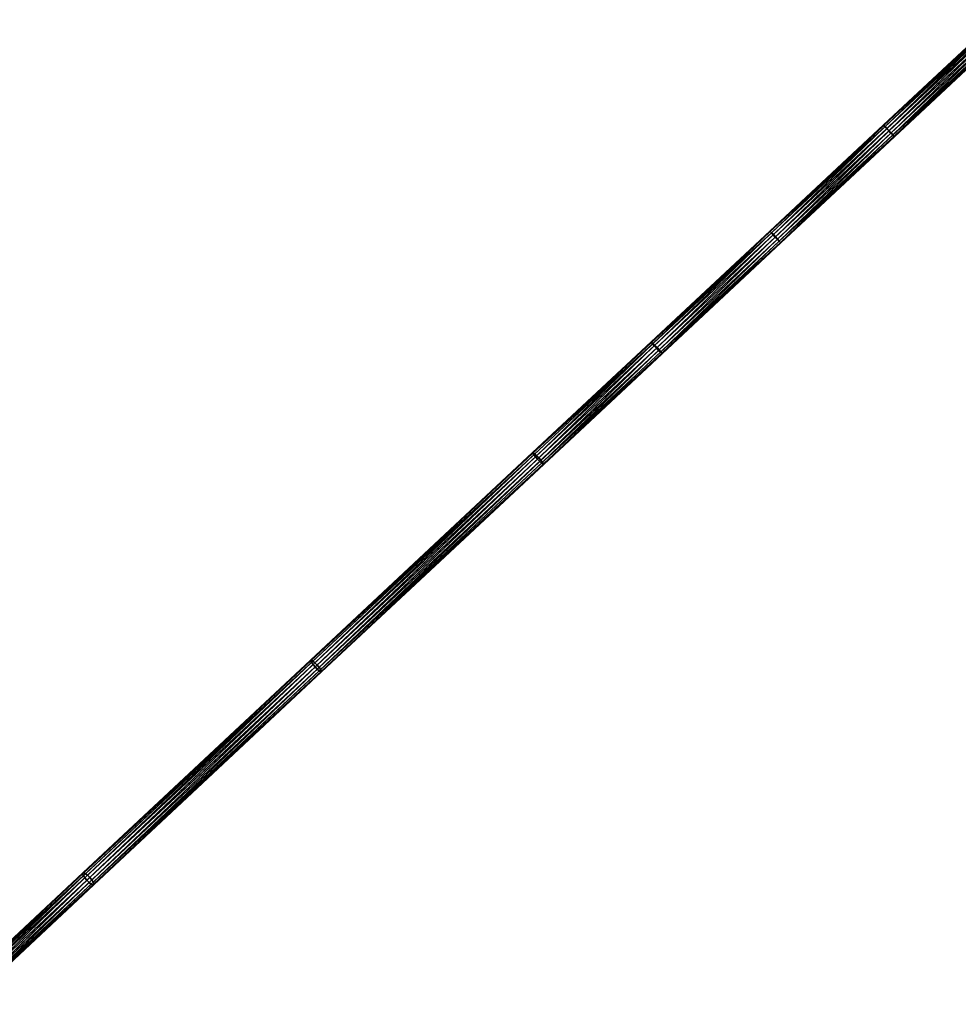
# Model space of a CAD drawing. Header units: millimetres. Extents: x 64 to 3333, y 103 to 3347.
# Tile 66 of 256: x 1066 to 1356, y 1141 to 1445. Entities that reach past the tile are written whole.
import ezdxf

# ---------------------------------------------------------------- set-up
doc = ezdxf.new("R2010")
doc.units = ezdxf.units.MM
doc.header["$LTSCALE"] = 25.4
doc.layers.get('0').update_dxf_attribs({"true_color": 0xff5454})

# ---------------------------------------------------------------- blocks, each defined once
blk = doc.blocks.new('SPIDER-6785-9743.STL')
at = {"color": 0}
mesh = blk.add_polyface(dxfattribs=at)
corners = [(1332.61, 1412.26, 1070.1), (1367.26, 1444.9, 1071.51), (1332.5, 1412.41, 1069.14), (1367.34, 1444.72, 1072.47)]
mesh.append_faces([[corners[k] for k in face] for face in [(0, 1, 2), (1, 0, 3)]], dxfattribs={"vtx0": -1, "color": 0})
mesh = blk.add_polyface(dxfattribs=at)
corners = [(1332.5, 1412.41, 1069.14), (1367.44, 1444.81, 1070.56), (1332.65, 1412.29, 1068.18), (1367.26, 1444.9, 1071.51)]
mesh.append_faces([[corners[k] for k in face] for face in [(0, 1, 2), (1, 0, 3)]], dxfattribs={"vtx0": -1, "color": 0})
mesh = blk.add_polyface(dxfattribs=at)
corners = [(1332.96, 1411.84, 1070.91), (1367.34, 1444.72, 1072.47), (1332.61, 1412.26, 1070.1), (1367.67, 1444.28, 1073.28)]
mesh.append_faces([[corners[k] for k in face] for face in [(0, 1, 2), (1, 0, 3)]], dxfattribs={"vtx0": -1, "color": 0})
mesh = blk.add_polyface(dxfattribs=at)
corners = [(1332.65, 1412.29, 1068.18), (1367.85, 1444.46, 1069.75), (1333.03, 1411.91, 1067.37), (1367.44, 1444.81, 1070.56)]
mesh.append_faces([[corners[k] for k in face] for face in [(0, 1, 2), (1, 0, 3)]], dxfattribs={"vtx0": -1, "color": 0})
mesh = blk.add_polyface(dxfattribs=at)
corners = [(1333.51, 1411.24, 1071.45), (1367.67, 1444.28, 1073.28), (1332.96, 1411.84, 1070.91), (1368.19, 1443.66, 1073.82)]
mesh.append_faces([[corners[k] for k in face] for face in [(0, 1, 2), (1, 0, 3)]], dxfattribs={"vtx0": -1, "color": 0})
mesh = blk.add_polyface(dxfattribs=at)
corners = [(1367.85, 1444.46, 1069.75), (1333.6, 1411.33, 1066.83), (1333.03, 1411.91, 1067.37), (1368.44, 1443.89, 1069.21)]
mesh.append_faces([[corners[k] for k in face] for face in [(0, 1, 2), (1, 0, 3)]], dxfattribs={"vtx0": -1, "color": 0})
mesh = blk.add_polyface(dxfattribs=at)
corners = [(1334.16, 1410.54, 1071.64), (1368.19, 1443.66, 1073.82), (1333.51, 1411.24, 1071.45), (1368.83, 1442.95, 1074.01)]
mesh.append_faces([[corners[k] for k in face] for face in [(0, 1, 2), (1, 0, 3)]], dxfattribs={"vtx0": -1, "color": 0})
mesh = blk.add_polyface(dxfattribs=at)
corners = [(1368.44, 1443.89, 1069.21), (1334.25, 1410.63, 1066.64), (1333.6, 1411.33, 1066.83), (1369.1, 1443.2, 1069.02)]
mesh.append_faces([[corners[k] for k in face] for face in [(0, 1, 2), (1, 0, 3)]], dxfattribs={"vtx0": -1, "color": 0})
mesh = blk.add_polyface(dxfattribs=at)
corners = [(1334.81, 1409.84, 1071.45), (1368.83, 1442.95, 1074.01), (1334.16, 1410.54, 1071.64), (1369.5, 1442.26, 1073.82)]
mesh.append_faces([[corners[k] for k in face] for face in [(0, 1, 2), (1, 0, 3)]], dxfattribs={"vtx0": -1, "color": 0})
mesh = blk.add_polyface(dxfattribs=at)
corners = [(1369.1, 1443.2, 1069.02), (1334.9, 1409.93, 1066.83), (1334.25, 1410.63, 1066.64), (1369.74, 1442.49, 1069.21)]
mesh.append_faces([[corners[k] for k in face] for face in [(0, 1, 2), (1, 0, 3)]], dxfattribs={"vtx0": -1, "color": 0})
mesh = blk.add_polyface(dxfattribs=at)
corners = [(1335.38, 1409.26, 1070.91), (1369.5, 1442.26, 1073.82), (1334.81, 1409.84, 1071.45), (1370.08, 1441.7, 1073.28)]
mesh.append_faces([[corners[k] for k in face] for face in [(0, 1, 2), (1, 0, 3)]], dxfattribs={"vtx0": -1, "color": 0})
mesh = blk.add_polyface(dxfattribs=at)
corners = [(1369.74, 1442.49, 1069.21), (1335.45, 1409.33, 1067.37), (1334.9, 1409.93, 1066.83), (1370.27, 1441.87, 1069.75)]
mesh.append_faces([[corners[k] for k in face] for face in [(0, 1, 2), (1, 0, 3)]], dxfattribs={"vtx0": -1, "color": 0})
mesh = blk.add_polyface(dxfattribs=at)
corners = [(1370.49, 1441.34, 1072.47), (1335.38, 1409.26, 1070.91), (1335.76, 1408.88, 1070.1), (1370.08, 1441.7, 1073.28)]
mesh.append_faces([[corners[k] for k in face] for face in [(0, 1, 2), (1, 0, 3)]], dxfattribs={"vtx0": -1, "color": 0})
mesh = blk.add_polyface(dxfattribs=at)
corners = [(1370.27, 1441.87, 1069.75), (1335.8, 1408.92, 1068.18), (1335.45, 1409.33, 1067.37), (1370.59, 1441.44, 1070.56)]
mesh.append_faces([[corners[k] for k in face] for face in [(0, 1, 2), (1, 0, 3)]], dxfattribs={"vtx0": -1, "color": 0})
mesh = blk.add_polyface(dxfattribs=at)
corners = [(1370.67, 1441.25, 1071.51), (1335.76, 1408.88, 1070.1), (1335.91, 1408.76, 1069.14), (1370.49, 1441.34, 1072.47)]
mesh.append_faces([[corners[k] for k in face] for face in [(0, 1, 2), (1, 0, 3)]], dxfattribs={"vtx0": -1, "color": 0})
mesh = blk.add_polyface(dxfattribs=at)
corners = [(1370.59, 1441.44, 1070.56), (1335.91, 1408.76, 1069.14), (1335.8, 1408.92, 1068.18), (1370.67, 1441.25, 1071.51)]
mesh.append_faces([[corners[k] for k in face] for face in [(0, 1, 2), (1, 0, 3)]], dxfattribs={"vtx0": -1, "color": 0})
mesh = blk.add_polyface(dxfattribs=at)
corners = [(1297.59, 1379.52, 1069.86), (1332.5, 1412.41, 1069.14), (1297.44, 1379.65, 1068.91), (1332.61, 1412.26, 1070.1)]
mesh.append_faces([[corners[k] for k in face] for face in [(0, 1, 2), (1, 0, 3)]], dxfattribs={"vtx0": -1, "color": 0})
mesh = blk.add_polyface(dxfattribs=at)
corners = [(1297.44, 1379.65, 1068.91), (1332.65, 1412.29, 1068.18), (1297.56, 1379.5, 1067.95), (1332.5, 1412.41, 1069.14)]
mesh.append_faces([[corners[k] for k in face] for face in [(0, 1, 2), (1, 0, 3)]], dxfattribs={"vtx0": -1, "color": 0})
mesh = blk.add_polyface(dxfattribs=at)
corners = [(1297.56, 1379.5, 1067.95), (1333.03, 1411.91, 1067.37), (1297.92, 1379.09, 1067.14), (1332.65, 1412.29, 1068.18)]
mesh.append_faces([[corners[k] for k in face] for face in [(0, 1, 2), (1, 0, 3)]], dxfattribs={"vtx0": -1, "color": 0})
mesh = blk.add_polyface(dxfattribs=at)
corners = [(1297.97, 1379.13, 1070.68), (1332.61, 1412.26, 1070.1), (1297.59, 1379.52, 1069.86), (1332.96, 1411.84, 1070.91)]
mesh.append_faces([[corners[k] for k in face] for face in [(0, 1, 2), (1, 0, 3)]], dxfattribs={"vtx0": -1, "color": 0})
mesh = blk.add_polyface(dxfattribs=at)
corners = [(1333.03, 1411.91, 1067.37), (1298.47, 1378.49, 1066.6), (1297.92, 1379.09, 1067.14), (1333.6, 1411.33, 1066.83)]
mesh.append_faces([[corners[k] for k in face] for face in [(0, 1, 2), (1, 0, 3)]], dxfattribs={"vtx0": -1, "color": 0})
mesh = blk.add_polyface(dxfattribs=at)
corners = [(1298.53, 1378.55, 1071.22), (1332.96, 1411.84, 1070.91), (1297.97, 1379.13, 1070.68), (1333.51, 1411.24, 1071.45)]
mesh.append_faces([[corners[k] for k in face] for face in [(0, 1, 2), (1, 0, 3)]], dxfattribs={"vtx0": -1, "color": 0})
mesh = blk.add_polyface(dxfattribs=at)
corners = [(1333.6, 1411.33, 1066.83), (1299.12, 1377.79, 1066.41), (1298.47, 1378.49, 1066.6), (1334.25, 1410.63, 1066.64)]
mesh.append_faces([[corners[k] for k in face] for face in [(0, 1, 2), (1, 0, 3)]], dxfattribs={"vtx0": -1, "color": 0})
mesh = blk.add_polyface(dxfattribs=at)
corners = [(1299.18, 1377.85, 1071.41), (1333.51, 1411.24, 1071.45), (1298.53, 1378.55, 1071.22), (1334.16, 1410.54, 1071.64)]
mesh.append_faces([[corners[k] for k in face] for face in [(0, 1, 2), (1, 0, 3)]], dxfattribs={"vtx0": -1, "color": 0})
mesh = blk.add_polyface(dxfattribs=at)
corners = [(1334.25, 1410.63, 1066.64), (1299.78, 1377.1, 1066.6), (1299.12, 1377.79, 1066.41), (1334.9, 1409.93, 1066.83)]
mesh.append_faces([[corners[k] for k in face] for face in [(0, 1, 2), (1, 0, 3)]], dxfattribs={"vtx0": -1, "color": 0})
mesh = blk.add_polyface(dxfattribs=at)
corners = [(1299.83, 1377.15, 1071.22), (1334.16, 1410.54, 1071.64), (1299.18, 1377.85, 1071.41), (1334.81, 1409.84, 1071.45)]
mesh.append_faces([[corners[k] for k in face] for face in [(0, 1, 2), (1, 0, 3)]], dxfattribs={"vtx0": -1, "color": 0})
mesh = blk.add_polyface(dxfattribs=at)
corners = [(1334.9, 1409.93, 1066.83), (1300.34, 1376.51, 1067.14), (1299.78, 1377.1, 1066.6), (1335.45, 1409.33, 1067.37)]
mesh.append_faces([[corners[k] for k in face] for face in [(0, 1, 2), (1, 0, 3)]], dxfattribs={"vtx0": -1, "color": 0})
mesh = blk.add_polyface(dxfattribs=at)
corners = [(1300.38, 1376.55, 1070.68), (1334.81, 1409.84, 1071.45), (1299.83, 1377.15, 1071.22), (1335.38, 1409.26, 1070.91)]
mesh.append_faces([[corners[k] for k in face] for face in [(0, 1, 2), (1, 0, 3)]], dxfattribs={"vtx0": -1, "color": 0})
mesh = blk.add_polyface(dxfattribs=at)
corners = [(1335.45, 1409.33, 1067.37), (1300.72, 1376.12, 1067.95), (1300.34, 1376.51, 1067.14), (1335.8, 1408.92, 1068.18)]
mesh.append_faces([[corners[k] for k in face] for face in [(0, 1, 2), (1, 0, 3)]], dxfattribs={"vtx0": -1, "color": 0})
mesh = blk.add_polyface(dxfattribs=at)
corners = [(1335.76, 1408.88, 1070.1), (1300.38, 1376.55, 1070.68), (1300.74, 1376.15, 1069.86), (1335.38, 1409.26, 1070.91)]
mesh.append_faces([[corners[k] for k in face] for face in [(0, 1, 2), (1, 0, 3)]], dxfattribs={"vtx0": -1, "color": 0})
mesh = blk.add_polyface(dxfattribs=at)
corners = [(1335.8, 1408.92, 1068.18), (1300.86, 1376, 1068.91), (1300.72, 1376.12, 1067.95), (1335.91, 1408.76, 1069.14)]
mesh.append_faces([[corners[k] for k in face] for face in [(0, 1, 2), (1, 0, 3)]], dxfattribs={"vtx0": -1, "color": 0})
mesh = blk.add_polyface(dxfattribs=at)
corners = [(1335.91, 1408.76, 1069.14), (1300.74, 1376.15, 1069.86), (1300.86, 1376, 1068.91), (1335.76, 1408.88, 1070.1)]
mesh.append_faces([[corners[k] for k in face] for face in [(0, 1, 2), (1, 0, 3)]], dxfattribs={"vtx0": -1, "color": 0})
mesh = blk.add_polyface(dxfattribs=at)
corners = [(1260.84, 1345.43, 1070.88), (1297.59, 1379.52, 1069.86), (1297.44, 1379.65, 1068.91), (1261.01, 1345.33, 1071.83)]
mesh.append_faces([[corners[k] for k in face] for face in [(0, 1, 2), (1, 0, 3)]], dxfattribs={"vtx0": -1, "color": 0})
mesh = blk.add_polyface(dxfattribs=at)
corners = [(1260.92, 1345.25, 1069.92), (1297.44, 1379.65, 1068.91), (1297.56, 1379.5, 1067.95), (1260.84, 1345.43, 1070.88)]
mesh.append_faces([[corners[k] for k in face] for face in [(0, 1, 2), (1, 0, 3)]], dxfattribs={"vtx0": -1, "color": 0})
mesh = blk.add_polyface(dxfattribs=at)
corners = [(1261.26, 1344.82, 1069.12), (1297.56, 1379.5, 1067.95), (1297.92, 1379.09, 1067.14), (1260.92, 1345.25, 1069.92)]
mesh.append_faces([[corners[k] for k in face] for face in [(0, 1, 2), (1, 0, 3)]], dxfattribs={"vtx0": -1, "color": 0})
mesh = blk.add_polyface(dxfattribs=at)
corners = [(1261.01, 1345.33, 1071.83), (1297.97, 1379.13, 1070.68), (1297.59, 1379.52, 1069.86), (1261.42, 1344.97, 1072.64)]
mesh.append_faces([[corners[k] for k in face] for face in [(0, 1, 2), (1, 0, 3)]], dxfattribs={"vtx0": -1, "color": 0})
mesh = blk.add_polyface(dxfattribs=at)
corners = [(1297.92, 1379.09, 1067.14), (1261.79, 1344.21, 1068.57), (1261.26, 1344.82, 1069.12), (1298.47, 1378.49, 1066.6)]
mesh.append_faces([[corners[k] for k in face] for face in [(0, 1, 2), (1, 0, 3)]], dxfattribs={"vtx0": -1, "color": 0})
mesh = blk.add_polyface(dxfattribs=at)
corners = [(1261.99, 1344.4, 1073.19), (1297.97, 1379.13, 1070.68), (1261.42, 1344.97, 1072.64), (1298.53, 1378.55, 1071.22)]
mesh.append_faces([[corners[k] for k in face] for face in [(0, 1, 2), (1, 0, 3)]], dxfattribs={"vtx0": -1, "color": 0})
mesh = blk.add_polyface(dxfattribs=at)
corners = [(1298.47, 1378.49, 1066.6), (1262.43, 1343.5, 1068.38), (1261.79, 1344.21, 1068.57), (1299.12, 1377.79, 1066.41)]
mesh.append_faces([[corners[k] for k in face] for face in [(0, 1, 2), (1, 0, 3)]], dxfattribs={"vtx0": -1, "color": 0})
mesh = blk.add_polyface(dxfattribs=at)
corners = [(1262.66, 1343.71, 1073.38), (1298.53, 1378.55, 1071.22), (1261.99, 1344.4, 1073.19), (1299.18, 1377.85, 1071.41)]
mesh.append_faces([[corners[k] for k in face] for face in [(0, 1, 2), (1, 0, 3)]], dxfattribs={"vtx0": -1, "color": 0})
mesh = blk.add_polyface(dxfattribs=at)
corners = [(1299.12, 1377.79, 1066.41), (1263.09, 1342.81, 1068.57), (1262.43, 1343.5, 1068.38), (1299.78, 1377.1, 1066.6)]
mesh.append_faces([[corners[k] for k in face] for face in [(0, 1, 2), (1, 0, 3)]], dxfattribs={"vtx0": -1, "color": 0})
mesh = blk.add_polyface(dxfattribs=at)
corners = [(1263.3, 1343, 1073.19), (1299.18, 1377.85, 1071.41), (1262.66, 1343.71, 1073.38), (1299.83, 1377.15, 1071.22)]
mesh.append_faces([[corners[k] for k in face] for face in [(0, 1, 2), (1, 0, 3)]], dxfattribs={"vtx0": -1, "color": 0})
mesh = blk.add_polyface(dxfattribs=at)
corners = [(1299.78, 1377.1, 1066.6), (1263.67, 1342.24, 1069.12), (1263.09, 1342.81, 1068.57), (1300.34, 1376.51, 1067.14)]
mesh.append_faces([[corners[k] for k in face] for face in [(0, 1, 2), (1, 0, 3)]], dxfattribs={"vtx0": -1, "color": 0})
mesh = blk.add_polyface(dxfattribs=at)
corners = [(1263.83, 1342.39, 1072.64), (1299.83, 1377.15, 1071.22), (1263.3, 1343, 1073.19), (1300.38, 1376.55, 1070.68)]
mesh.append_faces([[corners[k] for k in face] for face in [(0, 1, 2), (1, 0, 3)]], dxfattribs={"vtx0": -1, "color": 0})
mesh = blk.add_polyface(dxfattribs=at)
corners = [(1300.72, 1376.12, 1067.95), (1263.67, 1342.24, 1069.12), (1300.34, 1376.51, 1067.14), (1264.08, 1341.88, 1069.92)]
mesh.append_faces([[corners[k] for k in face] for face in [(0, 1, 2), (1, 0, 3)]], dxfattribs={"vtx0": -1, "color": 0})
mesh = blk.add_polyface(dxfattribs=at)
corners = [(1300.38, 1376.55, 1070.68), (1264.16, 1341.96, 1071.83), (1300.74, 1376.15, 1069.86), (1263.83, 1342.39, 1072.64)]
mesh.append_faces([[corners[k] for k in face] for face in [(0, 1, 2), (1, 0, 3)]], dxfattribs={"vtx0": -1, "color": 0})
mesh = blk.add_polyface(dxfattribs=at)
corners = [(1300.86, 1376, 1068.91), (1264.08, 1341.88, 1069.92), (1300.72, 1376.12, 1067.95), (1264.25, 1341.78, 1070.88)]
mesh.append_faces([[corners[k] for k in face] for face in [(0, 1, 2), (1, 0, 3)]], dxfattribs={"vtx0": -1, "color": 0})
mesh = blk.add_polyface(dxfattribs=at)
corners = [(1300.74, 1376.15, 1069.86), (1264.25, 1341.78, 1070.88), (1300.86, 1376, 1068.91), (1264.16, 1341.96, 1071.83)]
mesh.append_faces([[corners[k] for k in face] for face in [(0, 1, 2), (1, 0, 3)]], dxfattribs={"vtx0": -1, "color": 0})
mesh = blk.add_polyface(dxfattribs=at)
corners = [(1224.25, 1311.24, 1075.03), (1261.01, 1345.33, 1071.83), (1260.84, 1345.43, 1070.88), (1224.46, 1311.17, 1075.98)]
mesh.append_faces([[corners[k] for k in face] for face in [(0, 1, 2), (1, 0, 3)]], dxfattribs={"vtx0": -1, "color": 0})
mesh = blk.add_polyface(dxfattribs=at)
corners = [(1224.31, 1311.03, 1074.08), (1260.84, 1345.43, 1070.88), (1260.92, 1345.25, 1069.92), (1224.25, 1311.24, 1075.03)]
mesh.append_faces([[corners[k] for k in face] for face in [(0, 1, 2), (1, 0, 3)]], dxfattribs={"vtx0": -1, "color": 0})
mesh = blk.add_polyface(dxfattribs=at)
corners = [(1224.31, 1311.03, 1074.08), (1261.26, 1344.82, 1069.12), (1224.62, 1310.58, 1073.27), (1260.92, 1345.25, 1069.92)]
mesh.append_faces([[corners[k] for k in face] for face in [(0, 1, 2), (1, 0, 3)]], dxfattribs={"vtx0": -1, "color": 0})
mesh = blk.add_polyface(dxfattribs=at)
corners = [(1224.46, 1311.17, 1075.98), (1261.42, 1344.97, 1072.64), (1261.01, 1345.33, 1071.83), (1224.89, 1310.83, 1076.79)]
mesh.append_faces([[corners[k] for k in face] for face in [(0, 1, 2), (1, 0, 3)]], dxfattribs={"vtx0": -1, "color": 0})
mesh = blk.add_polyface(dxfattribs=at)
corners = [(1261.26, 1344.82, 1069.12), (1225.13, 1309.95, 1072.73), (1224.62, 1310.58, 1073.27), (1261.79, 1344.21, 1068.57)]
mesh.append_faces([[corners[k] for k in face] for face in [(0, 1, 2), (1, 0, 3)]], dxfattribs={"vtx0": -1, "color": 0})
mesh = blk.add_polyface(dxfattribs=at)
corners = [(1225.48, 1310.27, 1077.33), (1261.42, 1344.97, 1072.64), (1224.89, 1310.83, 1076.79), (1261.99, 1344.4, 1073.19)]
mesh.append_faces([[corners[k] for k in face] for face in [(0, 1, 2), (1, 0, 3)]], dxfattribs={"vtx0": -1, "color": 0})
mesh = blk.add_polyface(dxfattribs=at)
corners = [(1261.79, 1344.21, 1068.57), (1225.77, 1309.24, 1072.55), (1225.13, 1309.95, 1072.73), (1262.43, 1343.5, 1068.38)]
mesh.append_faces([[corners[k] for k in face] for face in [(0, 1, 2), (1, 0, 3)]], dxfattribs={"vtx0": -1, "color": 0})
mesh = blk.add_polyface(dxfattribs=at)
corners = [(1226.15, 1309.59, 1077.52), (1261.99, 1344.4, 1073.19), (1225.48, 1310.27, 1077.33), (1262.66, 1343.71, 1073.38)]
mesh.append_faces([[corners[k] for k in face] for face in [(0, 1, 2), (1, 0, 3)]], dxfattribs={"vtx0": -1, "color": 0})
mesh = blk.add_polyface(dxfattribs=at)
corners = [(1226.79, 1308.88, 1077.33), (1262.66, 1343.71, 1073.38), (1226.15, 1309.59, 1077.52), (1263.3, 1343, 1073.19)]
mesh.append_faces([[corners[k] for k in face] for face in [(0, 1, 2), (1, 0, 3)]], dxfattribs={"vtx0": -1, "color": 0})
mesh = blk.add_polyface(dxfattribs=at)
corners = [(1262.43, 1343.5, 1068.38), (1226.44, 1308.55, 1072.73), (1225.77, 1309.24, 1072.55), (1263.09, 1342.81, 1068.57)]
mesh.append_faces([[corners[k] for k in face] for face in [(0, 1, 2), (1, 0, 3)]], dxfattribs={"vtx0": -1, "color": 0})
mesh = blk.add_polyface(dxfattribs=at)
corners = [(1263.09, 1342.81, 1068.57), (1227.03, 1308, 1073.27), (1226.44, 1308.55, 1072.73), (1263.67, 1342.24, 1069.12)]
mesh.append_faces([[corners[k] for k in face] for face in [(0, 1, 2), (1, 0, 3)]], dxfattribs={"vtx0": -1, "color": 0})
mesh = blk.add_polyface(dxfattribs=at)
corners = [(1227.3, 1308.25, 1076.79), (1263.3, 1343, 1073.19), (1226.79, 1308.88, 1077.33), (1263.83, 1342.39, 1072.64)]
mesh.append_faces([[corners[k] for k in face] for face in [(0, 1, 2), (1, 0, 3)]], dxfattribs={"vtx0": -1, "color": 0})
mesh = blk.add_polyface(dxfattribs=at)
corners = [(1264.08, 1341.88, 1069.92), (1227.03, 1308, 1073.27), (1263.67, 1342.24, 1069.12), (1227.47, 1307.66, 1074.08)]
mesh.append_faces([[corners[k] for k in face] for face in [(0, 1, 2), (1, 0, 3)]], dxfattribs={"vtx0": -1, "color": 0})
mesh = blk.add_polyface(dxfattribs=at)
corners = [(1264.16, 1341.96, 1071.83), (1227.3, 1308.25, 1076.79), (1227.61, 1307.79, 1075.98), (1263.83, 1342.39, 1072.64)]
mesh.append_faces([[corners[k] for k in face] for face in [(0, 1, 2), (1, 0, 3)]], dxfattribs={"vtx0": -1, "color": 0})
mesh = blk.add_polyface(dxfattribs=at)
corners = [(1264.25, 1341.78, 1070.88), (1227.47, 1307.66, 1074.08), (1264.08, 1341.88, 1069.92), (1227.67, 1307.59, 1075.03)]
mesh.append_faces([[corners[k] for k in face] for face in [(0, 1, 2), (1, 0, 3)]], dxfattribs={"vtx0": -1, "color": 0})
mesh = blk.add_polyface(dxfattribs=at)
corners = [(1264.16, 1341.96, 1071.83), (1227.67, 1307.59, 1075.03), (1264.25, 1341.78, 1070.88), (1227.61, 1307.79, 1075.98)]
mesh.append_faces([[corners[k] for k in face] for face in [(0, 1, 2), (1, 0, 3)]], dxfattribs={"vtx0": -1, "color": 0})
mesh = blk.add_polyface(dxfattribs=at)
corners = [(1155.72, 1247.19, 1088.45), (1224.46, 1311.17, 1075.98), (1224.25, 1311.24, 1075.03), (1155.98, 1247.16, 1089.39)]
mesh.append_faces([[corners[k] for k in face] for face in [(0, 1, 2), (1, 0, 3)]], dxfattribs={"vtx0": -1, "color": 0})
mesh = blk.add_polyface(dxfattribs=at)
corners = [(1155.73, 1246.93, 1087.51), (1224.25, 1311.24, 1075.03), (1224.31, 1311.03, 1074.08), (1155.72, 1247.19, 1088.45)]
mesh.append_faces([[corners[k] for k in face] for face in [(0, 1, 2), (1, 0, 3)]], dxfattribs={"vtx0": -1, "color": 0})
mesh = blk.add_polyface(dxfattribs=at)
corners = [(1155.73, 1246.93, 1087.51), (1224.62, 1310.58, 1073.27), (1155.99, 1246.44, 1086.71), (1224.31, 1311.03, 1074.08)]
mesh.append_faces([[corners[k] for k in face] for face in [(0, 1, 2), (1, 0, 3)]], dxfattribs={"vtx0": -1, "color": 0})
mesh = blk.add_polyface(dxfattribs=at)
corners = [(1155.98, 1247.16, 1089.39), (1224.89, 1310.83, 1076.79), (1224.46, 1311.17, 1075.98), (1156.46, 1246.87, 1090.19)]
mesh.append_faces([[corners[k] for k in face] for face in [(0, 1, 2), (1, 0, 3)]], dxfattribs={"vtx0": -1, "color": 0})
mesh = blk.add_polyface(dxfattribs=at)
corners = [(1224.62, 1310.58, 1073.27), (1156.48, 1245.78, 1086.17), (1155.99, 1246.44, 1086.71), (1225.13, 1309.95, 1072.73)]
mesh.append_faces([[corners[k] for k in face] for face in [(0, 1, 2), (1, 0, 3)]], dxfattribs={"vtx0": -1, "color": 0})
mesh = blk.add_polyface(dxfattribs=at)
corners = [(1157.08, 1246.34, 1090.72), (1224.89, 1310.83, 1076.79), (1156.46, 1246.87, 1090.19), (1225.48, 1310.27, 1077.33)]
mesh.append_faces([[corners[k] for k in face] for face in [(0, 1, 2), (1, 0, 3)]], dxfattribs={"vtx0": -1, "color": 0})
mesh = blk.add_polyface(dxfattribs=at)
corners = [(1157.76, 1245.67, 1090.91), (1225.48, 1310.27, 1077.33), (1157.08, 1246.34, 1090.72), (1226.15, 1309.59, 1077.52)]
mesh.append_faces([[corners[k] for k in face] for face in [(0, 1, 2), (1, 0, 3)]], dxfattribs={"vtx0": -1, "color": 0})
mesh = blk.add_polyface(dxfattribs=at)
corners = [(1225.13, 1309.95, 1072.73), (1157.11, 1245.06, 1085.99), (1156.48, 1245.78, 1086.17), (1225.77, 1309.24, 1072.55)]
mesh.append_faces([[corners[k] for k in face] for face in [(0, 1, 2), (1, 0, 3)]], dxfattribs={"vtx0": -1, "color": 0})
mesh = blk.add_polyface(dxfattribs=at)
corners = [(1225.77, 1309.24, 1072.55), (1157.78, 1244.38, 1086.17), (1157.11, 1245.06, 1085.99), (1226.44, 1308.55, 1072.73)]
mesh.append_faces([[corners[k] for k in face] for face in [(0, 1, 2), (1, 0, 3)]], dxfattribs={"vtx0": -1, "color": 0})
mesh = blk.add_polyface(dxfattribs=at)
corners = [(1158.39, 1244.94, 1090.72), (1226.15, 1309.59, 1077.52), (1157.76, 1245.67, 1090.91), (1226.79, 1308.88, 1077.33)]
mesh.append_faces([[corners[k] for k in face] for face in [(0, 1, 2), (1, 0, 3)]], dxfattribs={"vtx0": -1, "color": 0})
mesh = blk.add_polyface(dxfattribs=at)
corners = [(1226.44, 1308.55, 1072.73), (1158.41, 1243.85, 1086.71), (1157.78, 1244.38, 1086.17), (1227.03, 1308, 1073.27)]
mesh.append_faces([[corners[k] for k in face] for face in [(0, 1, 2), (1, 0, 3)]], dxfattribs={"vtx0": -1, "color": 0})
mesh = blk.add_polyface(dxfattribs=at)
corners = [(1158.87, 1244.28, 1090.19), (1226.79, 1308.88, 1077.33), (1158.39, 1244.94, 1090.72), (1227.3, 1308.25, 1076.79)]
mesh.append_faces([[corners[k] for k in face] for face in [(0, 1, 2), (1, 0, 3)]], dxfattribs={"vtx0": -1, "color": 0})
mesh = blk.add_polyface(dxfattribs=at)
corners = [(1227.47, 1307.66, 1074.08), (1158.41, 1243.85, 1086.71), (1227.03, 1308, 1073.27), (1158.88, 1243.56, 1087.51)]
mesh.append_faces([[corners[k] for k in face] for face in [(0, 1, 2), (1, 0, 3)]], dxfattribs={"vtx0": -1, "color": 0})
mesh = blk.add_polyface(dxfattribs=at)
corners = [(1227.61, 1307.79, 1075.98), (1158.87, 1244.28, 1090.19), (1159.13, 1243.79, 1089.39), (1227.3, 1308.25, 1076.79)]
mesh.append_faces([[corners[k] for k in face] for face in [(0, 1, 2), (1, 0, 3)]], dxfattribs={"vtx0": -1, "color": 0})
mesh = blk.add_polyface(dxfattribs=at)
corners = [(1227.67, 1307.59, 1075.03), (1158.88, 1243.56, 1087.51), (1227.47, 1307.66, 1074.08), (1159.14, 1243.53, 1088.45)]
mesh.append_faces([[corners[k] for k in face] for face in [(0, 1, 2), (1, 0, 3)]], dxfattribs={"vtx0": -1, "color": 0})
mesh = blk.add_polyface(dxfattribs=at)
corners = [(1227.61, 1307.79, 1075.98), (1159.14, 1243.53, 1088.45), (1227.67, 1307.59, 1075.03), (1159.13, 1243.79, 1089.39)]
mesh.append_faces([[corners[k] for k in face] for face in [(0, 1, 2), (1, 0, 3)]], dxfattribs={"vtx0": -1, "color": 0})
mesh = blk.add_polyface(dxfattribs=at)
corners = [(1085.43, 1181.48, 1109.53), (1155.73, 1246.93, 1087.51), (1085.38, 1181.18, 1108.61), (1155.72, 1247.19, 1088.45)]
mesh.append_faces([[corners[k] for k in face] for face in [(0, 1, 2), (1, 0, 3)]], dxfattribs={"vtx0": -1, "color": 0})
mesh = blk.add_polyface(dxfattribs=at)
corners = [(1085.38, 1181.18, 1108.61), (1155.99, 1246.44, 1086.71), (1085.61, 1180.65, 1107.82), (1155.73, 1246.93, 1087.51)]
mesh.append_faces([[corners[k] for k in face] for face in [(0, 1, 2), (1, 0, 3)]], dxfattribs={"vtx0": -1, "color": 0})
mesh = blk.add_polyface(dxfattribs=at)
corners = [(1085.43, 1181.48, 1109.53), (1155.98, 1247.16, 1089.39), (1155.72, 1247.19, 1088.45), (1085.73, 1181.5, 1110.46)]
mesh.append_faces([[corners[k] for k in face] for face in [(0, 1, 2), (1, 0, 3)]], dxfattribs={"vtx0": -1, "color": 0})
mesh = blk.add_polyface(dxfattribs=at)
corners = [(1155.99, 1246.44, 1086.71), (1086.06, 1179.96, 1107.29), (1085.61, 1180.65, 1107.82), (1156.48, 1245.78, 1086.17)]
mesh.append_faces([[corners[k] for k in face] for face in [(0, 1, 2), (1, 0, 3)]], dxfattribs={"vtx0": -1, "color": 0})
mesh = blk.add_polyface(dxfattribs=at)
corners = [(1085.73, 1181.5, 1110.46), (1156.46, 1246.87, 1090.19), (1155.98, 1247.16, 1089.39), (1086.25, 1181.25, 1111.24)]
mesh.append_faces([[corners[k] for k in face] for face in [(0, 1, 2), (1, 0, 3)]], dxfattribs={"vtx0": -1, "color": 0})
mesh = blk.add_polyface(dxfattribs=at)
corners = [(1086.9, 1180.74, 1111.77), (1156.46, 1246.87, 1090.19), (1086.25, 1181.25, 1111.24), (1157.08, 1246.34, 1090.72)]
mesh.append_faces([[corners[k] for k in face] for face in [(0, 1, 2), (1, 0, 3)]], dxfattribs={"vtx0": -1, "color": 0})
mesh = blk.add_polyface(dxfattribs=at)
corners = [(1087.59, 1180.08, 1111.95), (1157.08, 1246.34, 1090.72), (1086.9, 1180.74, 1111.77), (1157.76, 1245.67, 1090.91)]
mesh.append_faces([[corners[k] for k in face] for face in [(0, 1, 2), (1, 0, 3)]], dxfattribs={"vtx0": -1, "color": 0})
mesh = blk.add_polyface(dxfattribs=at)
corners = [(1156.48, 1245.78, 1086.17), (1086.68, 1179.23, 1107.11), (1086.06, 1179.96, 1107.29), (1157.11, 1245.06, 1085.99)]
mesh.append_faces([[corners[k] for k in face] for face in [(0, 1, 2), (1, 0, 3)]], dxfattribs={"vtx0": -1, "color": 0})
mesh = blk.add_polyface(dxfattribs=at)
corners = [(1157.11, 1245.06, 1085.99), (1087.37, 1178.56, 1107.29), (1086.68, 1179.23, 1107.11), (1157.78, 1244.38, 1086.17)]
mesh.append_faces([[corners[k] for k in face] for face in [(0, 1, 2), (1, 0, 3)]], dxfattribs={"vtx0": -1, "color": 0})
mesh = blk.add_polyface(dxfattribs=at)
corners = [(1157.78, 1244.38, 1086.17), (1088.02, 1178.06, 1107.82), (1087.37, 1178.56, 1107.29), (1158.41, 1243.85, 1086.71)]
mesh.append_faces([[corners[k] for k in face] for face in [(0, 1, 2), (1, 0, 3)]], dxfattribs={"vtx0": -1, "color": 0})
mesh = blk.add_polyface(dxfattribs=at)
corners = [(1088.21, 1179.35, 1111.77), (1157.76, 1245.67, 1090.91), (1087.59, 1180.08, 1111.95), (1158.39, 1244.94, 1090.72)]
mesh.append_faces([[corners[k] for k in face] for face in [(0, 1, 2), (1, 0, 3)]], dxfattribs={"vtx0": -1, "color": 0})
mesh = blk.add_polyface(dxfattribs=at)
corners = [(1158.88, 1243.56, 1087.51), (1088.02, 1178.06, 1107.82), (1158.41, 1243.85, 1086.71), (1088.54, 1177.8, 1108.61)]
mesh.append_faces([[corners[k] for k in face] for face in [(0, 1, 2), (1, 0, 3)]], dxfattribs={"vtx0": -1, "color": 0})
mesh = blk.add_polyface(dxfattribs=at)
corners = [(1088.66, 1178.66, 1111.24), (1158.39, 1244.94, 1090.72), (1088.21, 1179.35, 1111.77), (1158.87, 1244.28, 1090.19)]
mesh.append_faces([[corners[k] for k in face] for face in [(0, 1, 2), (1, 0, 3)]], dxfattribs={"vtx0": -1, "color": 0})
mesh = blk.add_polyface(dxfattribs=at)
corners = [(1159.14, 1243.53, 1088.45), (1088.54, 1177.8, 1108.61), (1158.88, 1243.56, 1087.51), (1088.84, 1177.83, 1109.53)]
mesh.append_faces([[corners[k] for k in face] for face in [(0, 1, 2), (1, 0, 3)]], dxfattribs={"vtx0": -1, "color": 0})
mesh = blk.add_polyface(dxfattribs=at)
corners = [(1159.13, 1243.79, 1089.39), (1088.66, 1178.66, 1111.24), (1088.88, 1178.13, 1110.46), (1158.87, 1244.28, 1090.19)]
mesh.append_faces([[corners[k] for k in face] for face in [(0, 1, 2), (1, 0, 3)]], dxfattribs={"vtx0": -1, "color": 0})
mesh = blk.add_polyface(dxfattribs=at)
corners = [(1159.14, 1243.53, 1088.45), (1088.88, 1178.13, 1110.46), (1088.84, 1177.83, 1109.53), (1159.13, 1243.79, 1089.39)]
mesh.append_faces([[corners[k] for k in face] for face in [(0, 1, 2), (1, 0, 3)]], dxfattribs={"vtx0": -1, "color": 0})
mesh = blk.add_polyface(dxfattribs=at)
corners = [(1045.99, 1144.62, 1124.47), (1085.38, 1181.18, 1108.61), (1045.92, 1144.29, 1123.56), (1085.43, 1181.48, 1109.53)]
mesh.append_faces([[corners[k] for k in face] for face in [(0, 1, 2), (1, 0, 3)]], dxfattribs={"vtx0": -1, "color": 0})
mesh = blk.add_polyface(dxfattribs=at)
corners = [(1045.92, 1144.29, 1123.56), (1085.61, 1180.65, 1107.82), (1046.12, 1143.74, 1122.78), (1085.38, 1181.18, 1108.61)]
mesh.append_faces([[corners[k] for k in face] for face in [(0, 1, 2), (1, 0, 3)]], dxfattribs={"vtx0": -1, "color": 0})
mesh = blk.add_polyface(dxfattribs=at)
corners = [(1045.99, 1144.62, 1124.47), (1085.73, 1181.5, 1110.46), (1085.43, 1181.48, 1109.53), (1046.32, 1144.66, 1125.39)]
mesh.append_faces([[corners[k] for k in face] for face in [(0, 1, 2), (1, 0, 3)]], dxfattribs={"vtx0": -1, "color": 0})
mesh = blk.add_polyface(dxfattribs=at)
corners = [(1085.61, 1180.65, 1107.82), (1046.56, 1143.04, 1122.26), (1046.12, 1143.74, 1122.78), (1086.06, 1179.96, 1107.29)]
mesh.append_faces([[corners[k] for k in face] for face in [(0, 1, 2), (1, 0, 3)]], dxfattribs={"vtx0": -1, "color": 0})
mesh = blk.add_polyface(dxfattribs=at)
corners = [(1046.32, 1144.66, 1125.39), (1086.25, 1181.25, 1111.24), (1085.73, 1181.5, 1110.46), (1046.85, 1144.43, 1126.17)]
mesh.append_faces([[corners[k] for k in face] for face in [(0, 1, 2), (1, 0, 3)]], dxfattribs={"vtx0": -1, "color": 0})
mesh = blk.add_polyface(dxfattribs=at)
corners = [(1086.06, 1179.96, 1107.29), (1047.17, 1142.31, 1122.08), (1046.56, 1143.04, 1122.26), (1086.68, 1179.23, 1107.11)]
mesh.append_faces([[corners[k] for k in face] for face in [(0, 1, 2), (1, 0, 3)]], dxfattribs={"vtx0": -1, "color": 0})
mesh = blk.add_polyface(dxfattribs=at)
corners = [(1047.52, 1143.94, 1126.69), (1086.25, 1181.25, 1111.24), (1046.85, 1144.43, 1126.17), (1086.9, 1180.74, 1111.77)]
mesh.append_faces([[corners[k] for k in face] for face in [(0, 1, 2), (1, 0, 3)]], dxfattribs={"vtx0": -1, "color": 0})
mesh = blk.add_polyface(dxfattribs=at)
corners = [(1048.21, 1143.28, 1126.87), (1086.9, 1180.74, 1111.77), (1047.52, 1143.94, 1126.69), (1087.59, 1180.08, 1111.95)]
mesh.append_faces([[corners[k] for k in face] for face in [(0, 1, 2), (1, 0, 3)]], dxfattribs={"vtx0": -1, "color": 0})
mesh = blk.add_polyface(dxfattribs=at)
corners = [(1048.83, 1142.54, 1126.69), (1087.59, 1180.08, 1111.95), (1048.21, 1143.28, 1126.87), (1088.21, 1179.35, 1111.77)]
mesh.append_faces([[corners[k] for k in face] for face in [(0, 1, 2), (1, 0, 3)]], dxfattribs={"vtx0": -1, "color": 0})
mesh = blk.add_polyface(dxfattribs=at)
corners = [(1086.68, 1179.23, 1107.11), (1047.87, 1141.64, 1122.26), (1047.17, 1142.31, 1122.08), (1087.37, 1178.56, 1107.29)]
mesh.append_faces([[corners[k] for k in face] for face in [(0, 1, 2), (1, 0, 3)]], dxfattribs={"vtx0": -1, "color": 0})
mesh = blk.add_polyface(dxfattribs=at)
corners = [(1087.37, 1178.56, 1107.29), (1048.53, 1141.16, 1122.78), (1047.87, 1141.64, 1122.26), (1088.02, 1178.06, 1107.82)]
mesh.append_faces([[corners[k] for k in face] for face in [(0, 1, 2), (1, 0, 3)]], dxfattribs={"vtx0": -1, "color": 0})
mesh = blk.add_polyface(dxfattribs=at)
corners = [(1088.54, 1177.8, 1108.61), (1048.53, 1141.16, 1122.78), (1088.02, 1178.06, 1107.82), (1049.07, 1140.92, 1123.56)]
mesh.append_faces([[corners[k] for k in face] for face in [(0, 1, 2), (1, 0, 3)]], dxfattribs={"vtx0": -1, "color": 0})
mesh = blk.add_polyface(dxfattribs=at)
corners = [(1049.27, 1141.84, 1126.17), (1088.21, 1179.35, 1111.77), (1048.83, 1142.54, 1126.69), (1088.66, 1178.66, 1111.24)]
mesh.append_faces([[corners[k] for k in face] for face in [(0, 1, 2), (1, 0, 3)]], dxfattribs={"vtx0": -1, "color": 0})
mesh = blk.add_polyface(dxfattribs=at)
corners = [(1088.84, 1177.83, 1109.53), (1049.07, 1140.92, 1123.56), (1088.54, 1177.8, 1108.61), (1049.4, 1140.97, 1124.47)]
mesh.append_faces([[corners[k] for k in face] for face in [(0, 1, 2), (1, 0, 3)]], dxfattribs={"vtx0": -1, "color": 0})
mesh = blk.add_polyface(dxfattribs=at)
corners = [(1088.88, 1178.13, 1110.46), (1049.27, 1141.84, 1126.17), (1049.47, 1141.29, 1125.39), (1088.66, 1178.66, 1111.24)]
mesh.append_faces([[corners[k] for k in face] for face in [(0, 1, 2), (1, 0, 3)]], dxfattribs={"vtx0": -1, "color": 0})
mesh = blk.add_polyface(dxfattribs=at)
corners = [(1088.84, 1177.83, 1109.53), (1049.47, 1141.29, 1125.39), (1049.4, 1140.97, 1124.47), (1088.88, 1178.13, 1110.46)]
mesh.append_faces([[corners[k] for k in face] for face in [(0, 1, 2), (1, 0, 3)]], dxfattribs={"vtx0": -1, "color": 0})

msp = doc.modelspace()

# ---------------------------------------------------------------- block references
at = {"color": 250, "true_color": 0x262626}
msp.add_blockref('SPIDER-6785-9743.STL', (0, 0), dxfattribs=at)

doc.saveas('drawing.dxf')
